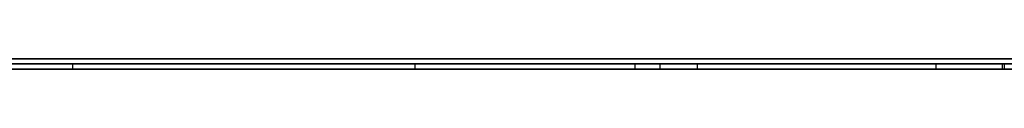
# Model space of a CAD drawing. Extents: x -3.09 to 3.09, y -0.36 to 1.94.
# Tile 13 of 168: x -2.382968 to -2.344232, y 1.8416 to 1.842. Entities that reach past the tile are written whole.
import ezdxf

# ---------------------------------------------------------------- set-up
doc = ezdxf.new("R2010")
doc.units = 0
doc.layers.get('0').update_dxf_attribs({"linetype": 'CONTINUOUS'})

# ---------------------------------------------------------------- blocks, each defined once
blk = doc.blocks.new('*U1')
at = {"extrusion": (0, 1, 0)}
for p, q in [((-3.01875, 1.842, 0.83), (3.01875, 1.842, 0.83)), ((3.01875, 1.842, -0.83), (-3.01875, 1.842, -0.83)), ((-2.92375, 1.842, -0.815), (2.92375, 1.842, -0.815)), ((2.92375, 1.842, 0.815), (-2.92375, 1.842, 0.815)), ((2.92375, 1.842, -0.7525), (-2.92375, 1.842, -0.7525)), ((-2.92375, 1.842, 0.7525), (2.92375, 1.842, 0.7525)), ((-2.71875, 1.842, -0.61), (-1.93875, 1.842, -0.61)), ((-1.93875, 1.842, -0.36), (-2.71875, 1.842, -0.36)), ((-2.45875, 1.842, -0.25), (-0.01875, 1.842, -0.25)), ((-0.01875, 1.842, 0.25), (-2.45875, 1.842, 0.25)), ((2.92375, 1.8416, -0.815), (-2.92375, 1.8416, -0.815)), ((-2.92375, 1.8416, 0.815), (2.92375, 1.8416, 0.815)), ((2.92375, 1.8416, -0.7525), (-2.92375, 1.8416, -0.7525)), ((-2.92375, 1.8416, 0.7525), (2.92375, 1.8416, 0.7525)), ((-1.93875, 1.8418, -0.61), (-2.71875, 1.8418, -0.61)), ((-2.71875, 1.8418, -0.36), (-1.93875, 1.8418, -0.36)), ((-2.45875, 1.8418, 0.25), (-0.01875, 1.8418, 0.25)), ((-0.01875, 1.8418, -0.25), (-2.45875, 1.8418, -0.25)), ((-2.367417, 1.8418, -0.435591), (-2.380887, 1.8418, -0.435591)), ((-2.380887, 1.8418, -0.435591), (-2.357785, 1.8418, -0.535591)), ((-2.357785, 1.8416, -0.535591), (-2.380887, 1.8416, -0.435591)), ((-2.380887, 1.8416, -0.435591), (-2.367417, 1.8416, -0.435591)), ((-2.358764, 1.8418, -0.473061), (-2.367417, 1.8418, -0.435591)), ((-2.367417, 1.8416, -0.435591), (-2.358764, 1.8416, -0.473061)), ((-2.344234, 1.8418, -0.473061), (-2.358764, 1.8418, -0.473061)), ((-2.358764, 1.8416, -0.473061), (-2.344234, 1.8416, -0.473061)), ((-2.357785, 1.8418, -0.535591), (-2.331499, 1.8418, -0.535591)), ((-2.331499, 1.8416, -0.535591), (-2.357785, 1.8416, -0.535591)), ((-2.346927, 1.8418, -0.524653), (-2.356315, 1.8418, -0.483836)), ((-2.356315, 1.8418, -0.483836), (-2.344315, 1.8418, -0.483836)), ((-2.346927, 1.8416, -0.524653), (-2.356315, 1.8416, -0.483836)), ((-2.356315, 1.8416, -0.483836), (-2.344315, 1.8416, -0.483836)), ((-2.334438, 1.8418, -0.524653), (-2.346927, 1.8418, -0.524653)), ((-2.334438, 1.8416, -0.524653), (-2.346927, 1.8416, -0.524653))]:
    blk.add_line(p, q, dxfattribs=at)
at = {"extrusion": (0, 0, -1)}
for p, q in [((-3.01875, 1.842, 0.83), (3.01875, 1.842, 0.83)), ((2.92375, 1.842, -0.7525), (-2.92375, 1.842, -0.7525)), ((2.92375, 1.842, 0.815), (-2.92375, 1.842, 0.815)), ((-1.93875, 1.842, -0.36), (-2.71875, 1.842, -0.36)), ((-0.01875, 1.842, 0.25), (-2.45875, 1.842, 0.25)), ((2.92375, 1.8416, -0.7525), (-2.92375, 1.8416, -0.7525)), ((-2.92375, 1.8416, 0.815), (2.92375, 1.8416, 0.815)), ((-2.71875, 1.8418, -0.36), (-1.93875, 1.8418, -0.36)), ((-2.45875, 1.8418, 0.25), (-0.01875, 1.8418, 0.25)), ((-2.367417, 1.8418, -0.435591), (-2.380887, 1.8418, -0.435591)), ((-2.380887, 1.8418, -0.435591), (-2.380887, 1.8416, -0.435591)), ((-2.380887, 1.8416, -0.435591), (-2.367417, 1.8416, -0.435591)), ((-2.367417, 1.8418, -0.435591), (-2.367417, 1.8416, -0.435591)), ((-2.344234, 1.8418, -0.473061), (-2.358764, 1.8418, -0.473061)), ((-2.358764, 1.8418, -0.473061), (-2.358764, 1.8416, -0.473061)), ((-2.358764, 1.8416, -0.473061), (-2.344234, 1.8416, -0.473061)), ((-2.334438, 1.8418, -0.524653), (-2.346927, 1.8418, -0.524653)), ((-2.346927, 1.8418, -0.524653), (-2.346927, 1.8416, -0.524653)), ((-2.334438, 1.8416, -0.524653), (-2.346927, 1.8416, -0.524653)), ((-2.344234, 1.8418, -0.473061), (-2.344234, 1.8416, -0.473061))]:
    blk.add_line(p, q, dxfattribs=at)
for p, q in [((3.01875, 1.842, -0.83), (-3.01875, 1.842, -0.83)), ((-2.92375, 1.842, 0.7525), (2.92375, 1.842, 0.7525)), ((-2.92375, 1.842, -0.815), (2.92375, 1.842, -0.815)), ((-2.71875, 1.842, -0.61), (-1.93875, 1.842, -0.61)), ((-2.45875, 1.842, -0.25), (-0.01875, 1.842, -0.25)), ((-2.92375, 1.8416, 0.7525), (2.92375, 1.8416, 0.7525)), ((2.92375, 1.8416, -0.815), (-2.92375, 1.8416, -0.815)), ((-1.93875, 1.8418, -0.61), (-2.71875, 1.8418, -0.61)), ((-0.01875, 1.8418, -0.25), (-2.45875, 1.8418, -0.25)), ((-2.357785, 1.8418, -0.535591), (-2.331499, 1.8418, -0.535591)), ((-2.357785, 1.8418, -0.535591), (-2.357785, 1.8416, -0.535591)), ((-2.331499, 1.8416, -0.535591), (-2.357785, 1.8416, -0.535591)), ((-2.356315, 1.8418, -0.483836), (-2.344315, 1.8418, -0.483836)), ((-2.356315, 1.8418, -0.483836), (-2.356315, 1.8416, -0.483836)), ((-2.356315, 1.8416, -0.483836), (-2.344315, 1.8416, -0.483836)), ((-2.344315, 1.8418, -0.483836), (-2.344315, 1.8416, -0.483836)), ((-2.344315, 1.8418, -0.483836), (-2.344315, 1.8416, -0.483836)), ((-2.344234, 1.8418, -0.473061), (-2.344234, 1.8416, -0.473061))]:
    blk.add_line(p, q)
at = {"extrusion": (0.974338, 0, 0.225092)}
for p, q in [((-2.380887, 1.8418, -0.435591), (-2.357785, 1.8418, -0.535591)), ((-2.380887, 1.8418, -0.435591), (-2.380887, 1.8416, -0.435591)), ((-2.357785, 1.8416, -0.535591), (-2.380887, 1.8416, -0.435591)), ((-2.357785, 1.8418, -0.535591), (-2.357785, 1.8416, -0.535591))]:
    blk.add_line(p, q, dxfattribs=at)
at = {"extrusion": (-0.974355, 0, -0.225015)}
for p, q in [((-2.358764, 1.8418, -0.473061), (-2.367417, 1.8418, -0.435591)), ((-2.367417, 1.8418, -0.435591), (-2.367417, 1.8416, -0.435591)), ((-2.367417, 1.8416, -0.435591), (-2.358764, 1.8416, -0.473061)), ((-2.358764, 1.8418, -0.473061), (-2.358764, 1.8416, -0.473061))]:
    blk.add_line(p, q, dxfattribs=at)
at = {"extrusion": (-0.974555, 0, -0.224148)}
for p, q in [((-2.346927, 1.8418, -0.524653), (-2.356315, 1.8418, -0.483836)), ((-2.356315, 1.8418, -0.483836), (-2.356315, 1.8416, -0.483836)), ((-2.346927, 1.8416, -0.524653), (-2.356315, 1.8416, -0.483836)), ((-2.346927, 1.8418, -0.524653), (-2.346927, 1.8416, -0.524653))]:
    blk.add_line(p, q, dxfattribs=at)
for points in [[(-2.34432, 1.8418, -0.483836), (-2.34415, 1.8418, -0.483837)], [(-2.34432, 1.8418, -0.483836), (-2.34415, 1.8418, -0.483837)], [(-2.34432, 1.8416, -0.483836), (-2.34406, 1.8416, -0.483837)], [(-2.34432, 1.8416, -0.483836), (-2.34406, 1.8416, -0.483837)]]:
    blk.add_polyline3d(points)

msp = doc.modelspace()

# ---------------------------------------------------------------- block references
msp.add_blockref('*U1', (0, 0))

doc.saveas('drawing.dxf')
